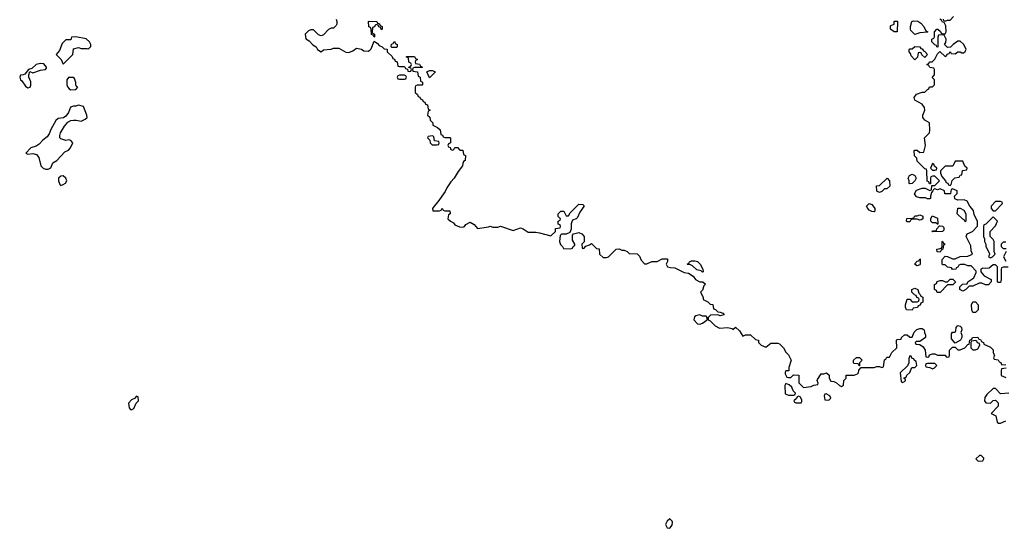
# Model space of a CAD drawing. Header units: inches. Extents: x 2701323 to 2964515, y 494916 to 722124.
# Tile 23 of 256: x 2744165 to 2751959, y 613621 to 617645. Entities that reach past the tile are written whole.
import ezdxf

# ---------------------------------------------------------------- set-up
doc = ezdxf.new("R2010")
doc.units = ezdxf.units.IN
doc.header["$MEASUREMENT"] = 0
doc.layers.add('C7641', color=7, linetype='Continuous')
doc.layers.add('C7651', color=7, linetype='Continuous')

msp = doc.modelspace()

# ---------------------------------------------------------------- linework, layer by layer
at = {"layer": 'C7641', "color": 2, "elevation": 2}
msp.add_lwpolyline([(2746671, 617650), (2746676, 617630), (2746676, 617610), (2746670, 617598), (2746650, 617578), (2746630, 617578), (2746610, 617568), (2746570, 617526), (2746559.6, 617520.4), (2746550, 617518), (2746530, 617526), (2746490, 617566), (2746470, 617566), (2746450, 617558), (2746424.7, 617530), (2746430, 617494), (2746456.9, 617476.9), (2746485.4, 617445.4), (2746511.1, 617431.1), (2746522, 617410), (2746550, 617391.3), (2746570, 617406), (2746630, 617411.3), (2746650, 617421), (2746670, 617421), (2746690, 617418.8), (2746747.5, 617387.5), (2746770, 617386), (2746801.2, 617398.8), (2746830, 617421), (2746870, 617410.7), (2746890, 617398.8), (2746923.1, 617396.9), (2746937.2, 617402.8), (2746946, 617414), (2746970, 617474), (2746996.9, 617456.9), (2747010, 617442), (2747034, 617430), (2747050, 617414), (2747072.7, 617412.7), (2747074, 617390), (2747112.7, 617352.7), (2747118, 617338), (2747132.7, 617332.7), (2747138, 617318), (2747152.7, 617312.7), (2747158, 617278), (2747170, 617274), (2747210, 617274), (2747218, 617258), (2747234, 617254), (2747238, 617238), (2747250, 617234), (2747262, 617238), (2747266, 617250), (2747262, 617262), (2747246, 617266), (2747246, 617270), (2747262, 617278), (2747266, 617290), (2747262, 617302), (2747246, 617310), (2747242, 617342), (2747227.3, 617347.3), (2747227.3, 617352.7), (2747290, 617354), (2747298, 617338), (2747314, 617330), (2747298, 617322), (2747294, 617310), (2747298, 617298), (2747330, 617294), (2747338, 617278), (2747354, 617270), (2747350, 617266), (2747290, 617266), (2747278, 617262), (2747274, 617250), (2747278, 617238), (2747312.7, 617232.7), (2747318, 617198), (2747334, 617190), (2747338, 617158), (2747354, 617150), (2747354, 617130), (2747350, 617126), (2747310, 617126), (2747298, 617122), (2747294, 617110), (2747294, 617070), (2747312.7, 617052.7), (2747318, 617038), (2747332.7, 617032.7), (2747338, 617018), (2747354, 617010), (2747358, 616998), (2747372.7, 616992.7), (2747378, 616978), (2747392.7, 616972.7), (2747398, 616938), (2747414, 616930), (2747398, 616922), (2747394, 616890), (2747412.7, 616872.7), (2747414, 616850), (2747434, 616830), (2747434, 616810), (2747472.7, 616792.7), (2747492.7, 616772.7), (2747498, 616738), (2747512.7, 616732.7), (2747518, 616718), (2747530, 616714), (2747570, 616714), (2747574, 616710), (2747574, 616670), (2747558, 616662), (2747554, 616650), (2747558, 616638), (2747572.7, 616632.7), (2747578, 616618), (2747590, 616614), (2747602, 616618), (2747610, 616634), (2747630, 616634), (2747650, 616614), (2747672, 616612), (2747678, 616578), (2747694, 616570), (2747692, 616530), (2747678, 616522), (2747672, 616508), (2747671.3, 616490), (2747636, 616444), (2747604.7, 616390), (2747577.3, 616362.7), (2747545.2, 616314.8), (2747534, 616286), (2747475.3, 616204.7), (2747444.7, 616170), (2747432, 616150), (2747434, 616134), (2747487.3, 616132.7), (2747502, 616138), (2747510, 616154), (2747518, 616138), (2747530, 616134), (2747570, 616134), (2747572, 616108), (2747558, 616102), (2747554, 616070), (2747574, 616050), (2747598, 616038), (2747610, 616022), (2747646.4, 616006.4), (2747670, 616004.7), (2747686, 616010), (2747696.4, 616023.6), (2747730, 616042), (2747763.6, 616023.6), (2747790, 615994), (2747874.6, 616005.4), (2747890, 616011.3), (2747910, 616004.7), (2747950, 616004.7), (2747970, 616012), (2748070, 615978), (2748130, 615998), (2748151, 615991), (2748190, 615964.7), (2748250, 615964.7), (2748279.8, 615959.8), (2748370, 615934), (2748406, 615970), (2748407.3, 615992.7), (2748442, 615998), (2748446, 616010), (2748442, 616022), (2748427.3, 616027.3), (2748426, 616050), (2748442, 616058), (2748446, 616070), (2748428, 616088), (2748428.4, 616108.4), (2748448, 616130), (2748471, 616131), (2748490, 616094), (2748510, 616094), (2748523.1, 616116.9), (2748590, 616184.7), (2748622, 616182), (2748630, 616174), (2748630, 616166), (2748598, 616122), (2748579.8, 616080.2), (2748570, 616068.7), (2748542, 616058), (2748535.3, 616044.7), (2748531, 616030), (2748531.1, 615988.9), (2748519.8, 615960.2), (2748491.3, 615948.7), (2748452.7, 615947.3), (2748443.6, 615936.4), (2748438, 615890), (2748446, 615866), (2748462, 615850), (2748470, 615834), (2748527.3, 615832.7), (2748542, 615838), (2748546, 615850), (2748558, 615862), (2748558, 615870), (2748540.4, 615900.4), (2748540.4, 615939.6), (2748548, 615952), (2748590, 615962), (2748614, 615950), (2748634, 615930), (2748632, 615888), (2748614, 615870), (2748618, 615838), (2748630, 615834), (2748647.3, 615852.7), (2748676.4, 615863.6), (2748690, 615874), (2748730, 615834), (2748752.7, 615832.7), (2748754, 615790), (2748784.7, 615764.7), (2748810, 615764.7), (2748826, 615770), (2748886, 615830), (2748910, 615832), (2748930, 615822), (2748950, 615822), (2748974, 615810), (2748990, 615794), (2749051.6, 615791.6), (2749070, 615774), (2749083.6, 615743.6), (2749110, 615714), (2749130, 615714), (2749170, 615732), (2749210, 615732), (2749250, 615752), (2749292, 615752), (2749292.7, 615732.7), (2749282, 615710), (2749294, 615690), (2749316.4, 615683.6), (2749350, 615682), (2749423.6, 615643.6), (2749459.6, 615639.6), (2749496.9, 615616.9), (2749514, 615590), (2749550, 615572), (2749571.3, 615571.3), (2749592.7, 615552.7), (2749581, 615539), (2749570, 615506), (2749554, 615490), (2749574, 615450), (2749574, 615430), (2749612.7, 615412.7), (2749630, 615394), (2749652.7, 615392.7), (2749658, 615358), (2749672.7, 615352.7), (2749690, 615334), (2749710, 615332), (2749730, 615322), (2749742, 615310), (2749710, 615302), (2749690, 615308.7), (2749632.7, 615307.3), (2749614, 615290), (2749614, 615270), (2749630, 615262), (2749670, 615222), (2749703.6, 615203.6), (2749770.9, 615210.9), (2749802, 615202), (2749810, 615194), (2749830, 615212), (2749863.6, 615183.6), (2749890, 615142), (2749910, 615152), (2749950, 615152), (2749990, 615114), (2750000, 615112.3)], dxfattribs=at)
for points in [[(2747030, 617566), (2747022, 617582), (2747007.3, 617587.3), (2747002, 617602), (2746990, 617606), (2746978, 617602), (2746972.7, 617587.3), (2746958, 617582), (2746954, 617550), (2746958, 617538), (2746974, 617530), (2746974, 617510), (2746970, 617506), (2746962, 617522), (2746948.4, 617528.4), (2746946, 617570), (2746942, 617582), (2746928.9, 617588.9), (2746926, 617630), (2746930, 617634), (2746991.6, 617631.6), (2746998, 617618), (2747012.7, 617612.7), (2747018, 617598), (2747034, 617590), (2747034, 617570)], [(2744610, 617508.7), (2744574, 617506), (2744570, 617486), (2744530, 617486), (2744502, 617458), (2744479.8, 617400.2), (2744454, 617370), (2744492, 617330), (2744510, 617294), (2744586, 617370), (2744590, 617414), (2744630, 617424.7), (2744650, 617418), (2744698, 617418), (2744710, 617414), (2744727.3, 617432.7), (2744728, 617450), (2744718, 617470), (2744690, 617494)], [(2747110, 617426), (2747106, 617430), (2747108.4, 617451.6), (2747122, 617458), (2747128, 617472), (2747134, 617470), (2747138, 617458), (2747152, 617450), (2747154, 617430), (2747150, 617426)], [(2744330, 617299), (2744294, 617290), (2744262, 617258), (2744234, 617250), (2744204.7, 617215.3), (2744191.6, 617208.4), (2744170, 617206), (2744164.7, 617190), (2744171.3, 617170), (2744182.5, 617162.5), (2744210, 617118), (2744230, 617104.7), (2744248.4, 617111.6), (2744254, 617126), (2744253.6, 617153.6), (2744238, 617190), (2744238, 617210), (2744246, 617234), (2744270, 617224.7), (2744330, 617246), (2744368, 617252), (2744378, 617262), (2744378, 617270), (2744356, 617296)], [(2747410, 617186), (2747387.3, 617232.7), (2747410, 617242), (2747430, 617242), (2747450, 617234), (2747454, 617230)], [(2744588.4, 617188.4), (2744550, 617188), (2744538, 617170), (2744538, 617130), (2744544.7, 617110), (2744556.9, 617096.9), (2744570, 617091.3), (2744610, 617094), (2744626, 617110), (2744615.3, 617115.3), (2744608.9, 617128.9), (2744608.4, 617148.4), (2744599, 617179)], [(2747210, 617206), (2747170, 617206), (2747158, 617202), (2747154, 617190), (2747158, 617178), (2747170, 617174), (2747210, 617174), (2747222, 617178), (2747226, 617190), (2747222, 617202)], [(2744630, 616968.7), (2744610, 616962), (2744590, 616962), (2744566.8, 616953.2), (2744551, 616910), (2744530, 616881.2), (2744510.7, 616869.3), (2744470, 616864), (2744450, 616848.7), (2744410, 616775.3), (2744398.8, 616741.2), (2744381.6, 616718.4), (2744348.5, 616691.5), (2744319.9, 616660.1), (2744295.5, 616644.5), (2744252, 616630), (2744214, 616590), (2744230, 616582), (2744270, 616587.7), (2744298.4, 616578.4), (2744314.9, 616554.9), (2744331, 616490), (2744350, 616471), (2744370, 616462), (2744390, 616462), (2744410, 616474), (2744427.3, 616512.7), (2744458, 616530), (2744521.2, 616598.8), (2744550, 616612), (2744568, 616630), (2744586, 616670), (2744568.4, 616688.4), (2744554.6, 616694.6), (2744530, 616688.7), (2744490, 616702), (2744482, 616710), (2744482, 616730), (2744488.7, 616750), (2744518.6, 616801.4), (2744546.3, 616833.7), (2744570, 616847.3), (2744590, 616851), (2744610.9, 616850.9), (2744650, 616841), (2744683.1, 616856.9), (2744698, 616870), (2744695.3, 616890), (2744670, 616958)], [(2747430, 616726), (2747398, 616722), (2747394, 616710), (2747412.7, 616692.7), (2747414, 616670), (2747430, 616654), (2747470, 616654), (2747482, 616658), (2747486, 616670), (2747482, 616682), (2747447.3, 616687.3), (2747442, 616722)], [(2744510, 616408.7), (2744490, 616408), (2744472, 616390), (2744472, 616370), (2744482, 616342), (2744490, 616334), (2744510, 616342), (2744528.4, 616351.6), (2744538, 616370), (2744528.7, 616390)], [(2749570, 615648), (2749558, 615658), (2749524.7, 615664.7), (2749490, 615698), (2749470, 615708), (2749450, 615708), (2749448.4, 615711.6), (2749462, 615718), (2749466, 615730), (2749483.1, 615736.9), (2749510, 615738), (2749530, 615731.3), (2749552, 615710), (2749572, 615670), (2749574, 615650)], [(2749550, 615309), (2749518, 615302), (2749506, 615294), (2749501, 615270), (2749530, 615238), (2749550, 615236), (2749570, 615244.7), (2749608, 615270), (2749608, 615290), (2749599, 615299), (2749570, 615299)], [(2745090, 614666), (2745072.7, 614647.3), (2745050, 614638), (2745024.7, 614610), (2745030, 614574), (2745041, 614561), (2745050, 614558), (2745068, 614570), (2745088, 614612), (2745106, 614630), (2745102, 614662)], [(2749310, 613695.3), (2749290, 613678), (2749278, 613650), (2749290, 613624.7), (2749310, 613621), (2749330, 613646), (2749331.8, 613670), (2749330, 613678)]]:
    msp.add_lwpolyline(points, close=True, dxfattribs=at)
at = {"layer": 'C7651', "color": 2, "elevation": 2}
for points in [[(2751110, 617548.7), (2751086, 617550), (2751058, 617570), (2751058, 617590), (2751062, 617598), (2751086, 617610), (2751086, 617630), (2751090, 617634), (2751110, 617634), (2751114, 617630)], [(2751250, 617528.7), (2751220.2, 617560.2), (2751215.3, 617570), (2751215.3, 617590), (2751228, 617632), (2751244, 617636), (2751274, 617634), (2751298.8, 617618.8), (2751322, 617590), (2751338, 617558), (2751354, 617550), (2751350, 617546), (2751290, 617542)], [(2751330, 617346), (2751307.3, 617367.3), (2751302, 617382), (2751290, 617386), (2751278, 617382), (2751272.7, 617347.3), (2751250, 617328), (2751220.4, 617360.4), (2751216.4, 617376.4), (2751206, 617390), (2751206, 617410), (2751210, 617414), (2751230, 617414), (2751250, 617432), (2751291.6, 617431.6), (2751298, 617418), (2751310, 617414), (2751318, 617398), (2751330, 617394), (2751351.3, 617368.7)], [(2751390, 616506), (2751374, 616470), (2751390, 616454), (2751410, 616454), (2751422, 616458), (2751426, 616470), (2751407.3, 616487.3), (2751402, 616502)], [(2751630, 616526), (2751570, 616526), (2751552.7, 616487.3), (2751490, 616486), (2751454, 616450), (2751454, 616430), (2751463.6, 616403.6), (2751494, 616370), (2751498, 616358), (2751512.7, 616352.7), (2751518, 616338), (2751530, 616334), (2751538, 616342), (2751547.3, 616372.7), (2751567.3, 616392.7), (2751602, 616398), (2751610, 616414), (2751622, 616418), (2751627.3, 616452.7), (2751662, 616458), (2751666, 616470), (2751647.3, 616487.3)], [(2750970, 616278), (2750950, 616288), (2750946, 616330), (2750970, 616334), (2751031.3, 616391.3), (2751051.3, 616371.3), (2751051.6, 616328.4), (2751030, 616306), (2751010, 616306), (2750990, 616286)], [(2751210, 616346), (2751206, 616350), (2751206, 616370), (2751198, 616390), (2751208, 616412), (2751230, 616422), (2751251.1, 616411.1), (2751262, 616390), (2751251.1, 616368.9), (2751230, 616348)], [(2750930, 616126), (2750910, 616128), (2750890, 616138), (2750878, 616150), (2750868, 616170), (2750889, 616191), (2750910, 616182), (2750922, 616170), (2750934, 616150), (2750934, 616130)], [(2751650, 616046), (2751642, 616062), (2751630, 616066), (2751586, 616110), (2751590, 616154), (2751610, 616154), (2751638, 616138), (2751654, 616110), (2751654, 616050)], [(2751930, 616206), (2751890, 616206), (2751854, 616170), (2751854, 616150), (2751870, 616134), (2751890, 616134), (2751946, 616190), (2751942, 616202)], [(2751290, 616058), (2751270, 616066), (2751230, 616066), (2751218, 616062), (2751210, 616046), (2751190, 616046), (2751186, 616050), (2751188.7, 616071.3), (2751230, 616074), (2751242, 616078), (2751250, 616094), (2751270, 616094), (2751290, 616102), (2751314, 616090), (2751314, 616070), (2751299.6, 616060.4)], [(2751430, 616026), (2751418, 616038), (2751390, 616038), (2751378, 616050), (2751378, 616070), (2751387.3, 616092.7), (2751430, 616074), (2751434, 616030), (2751434, 616026)], [(2751870, 616086), (2751812.7, 616027.3), (2751798, 616022), (2751794, 616010), (2751794, 615930), (2751802, 615910), (2751802, 615890), (2751812, 615870), (2751812, 615850), (2751839.6, 615799.6), (2751842, 615790), (2751834, 615770), (2751850, 615762), (2751866, 615770), (2751886, 615790), (2751878, 615810), (2751878, 615890), (2751870, 615906), (2751846, 615930), (2751846, 615970), (2751890, 616014), (2751906, 616050)], [(2751390, 615966), (2751388, 615970), (2751390, 615974), (2751422, 615978), (2751426, 615990), (2751446, 616014), (2751450, 616014), (2751470, 616012), (2751479.6, 615999.6), (2751479.6, 615980.4), (2751470, 615968)], [(2751450, 615806), (2751428, 615808), (2751426, 615830), (2751462, 615838), (2751466, 615850), (2751466, 615890), (2751470, 615892), (2751478, 615878), (2751492, 615870), (2751478, 615862), (2751471.6, 615828.4), (2751458, 615822)], [(2751270, 615698), (2751248, 615710), (2751270, 615734), (2751282, 615738), (2751290, 615754), (2751294, 615750), (2751294, 615710), (2751290, 615706)], [(2751230, 615348), (2751186, 615350), (2751178, 615370), (2751178, 615390), (2751190, 615434), (2751210, 615434), (2751230, 615414), (2751270, 615414), (2751282, 615418), (2751286, 615430), (2751282, 615442), (2751267.3, 615447.3), (2751262, 615462), (2751247.3, 615467.3), (2751226, 615490), (2751226, 615510), (2751250, 615522), (2751274, 615510), (2751282, 615482), (2751294, 615470), (2751298, 615458), (2751314, 615450), (2751314, 615410), (2751298, 615402), (2751292.7, 615387.3), (2751278, 615382), (2751272.7, 615367.3), (2751238, 615362)], [(2751450, 615486), (2751427.3, 615487.3), (2751422, 615502), (2751406, 615510), (2751406, 615550), (2751422, 615558), (2751427.3, 615572.7), (2751450, 615582), (2751470, 615582), (2751490, 615572), (2751510, 615572), (2751530, 615592), (2751551.6, 615591.6), (2751570, 615574), (2751572, 615568), (2751552, 615548), (2751510, 615546)], [(2751710, 615328), (2751702, 615350), (2751698, 615390), (2751710, 615414), (2751730, 615414), (2751752, 615390), (2751751.1, 615348.9), (2751730, 615328)], [(2751570, 615086), (2751540.4, 615120.4), (2751540.4, 615159.6), (2751550, 615172), (2751570, 615174), (2751576.4, 615183.6), (2751579, 615210), (2751590, 615224.7), (2751610, 615221), (2751621, 615210), (2751622, 615190), (2751614, 615170), (2751622, 615150), (2751622, 615130), (2751611.1, 615108.9)], [(2751730, 615106), (2751698, 615102), (2751694, 615090), (2751694, 615050), (2751710, 615034), (2751730, 615034), (2751750, 615042), (2751766, 615070), (2751762, 615082), (2751748, 615088), (2751742, 615102)], [(2751210, 614986), (2751203.6, 614963.6), (2751202, 614930), (2751192.7, 614907.3), (2751134, 614850), (2751143.6, 614783.6), (2751150, 614774), (2751170, 614782), (2751178, 614790), (2751178, 614798), (2751167.3, 614807.3), (2751167.3, 614812.7), (2751182, 614818), (2751187.3, 614832.7), (2751210, 614854), (2751227.3, 614892.7), (2751250, 614894), (2751266, 614910), (2751262, 614942), (2751247.3, 614947.3), (2751242, 614962), (2751227.3, 614967.3), (2751222, 614982)], [(2750810, 614906), (2750802, 614922), (2750770, 614926), (2750766, 614930), (2750766, 614950), (2750790, 614972), (2750811.6, 614971.6), (2750834, 614950), (2750814, 614930), (2750814, 614906)], [(2751410, 614926), (2751350, 614926), (2751338, 614922), (2751334, 614910), (2751338, 614898), (2751370, 614894), (2751390, 614882), (2751406, 614890), (2751426, 614910)], [(2750230, 614766), (2750222, 614750), (2750224.7, 614684.7), (2750250, 614674), (2750290, 614674), (2750302, 614678), (2750306, 614690), (2750288, 614708), (2750276.4, 614736.4), (2750256.4, 614756.4)], [(2750330, 614666), (2750318, 614662), (2750312.7, 614647.3), (2750294, 614630), (2750298, 614618), (2750310, 614614), (2750350, 614614), (2750356.4, 614623.6), (2750356.4, 614636.4), (2750342, 614662)], [(2750550, 614686), (2750538, 614682), (2750534, 614670), (2750538, 614638), (2750570, 614634), (2750586, 614650), (2750578, 614670)], [(2751776.4, 614196.4), (2751763.6, 614196.4), (2751734, 614170), (2751752.7, 614152.7), (2751790, 614154), (2751798, 614170), (2751796.4, 614176.4)]]:
    msp.add_lwpolyline(points, close=True, dxfattribs=at)
for points in [[(2751990, 615686), (2751950, 615686), (2751938, 615682), (2751934, 615670), (2751934, 615590), (2751930, 615566), (2751910, 615566), (2751906, 615570), (2751906, 615690), (2751890, 615706), (2751870, 615706), (2751839.6, 615680.4), (2751810, 615675.3), (2751790, 615678), (2751774, 615670), (2751774, 615650), (2751799.6, 615619.6), (2751854, 615590), (2751854, 615570), (2751832.7, 615547.3), (2751810, 615548), (2751780.4, 615560.4), (2751759.6, 615560.4), (2751710, 615538), (2751682, 615538), (2751654, 615510), (2751630, 615498), (2751606, 615510), (2751607.3, 615532.7), (2751628.4, 615551.6), (2751666, 615554), (2751670, 615572), (2751717.2, 615602.8), (2751736.4, 615643.6), (2751736.4, 615656.4), (2751696.4, 615696.4), (2751670, 615698), (2751647.3, 615707.3), (2751612.7, 615707.3), (2751598, 615702), (2751590, 615686), (2751578, 615682), (2751574, 615670), (2751548.4, 615668.4), (2751542, 615682), (2751510, 615686), (2751490, 615706), (2751470, 615706), (2751466, 615710), (2751467.3, 615747.3), (2751490, 615774), (2751510, 615772), (2751550, 615754), (2751570, 615754), (2751608.4, 615771.6), (2751670, 615774), (2751706, 615790), (2751696.4, 615816.4), (2751694.6, 615854.6), (2751658, 615930), (2751666, 615950), (2751706, 615970), (2751747.3, 616012.7), (2751748, 616050), (2751720.4, 616100.4), (2751716.4, 616136.4), (2751686, 616170), (2751666, 616210), (2751640.4, 616220.4), (2751590, 616218), (2751567.3, 616227.3), (2751566, 616250), (2751586, 616270), (2751586, 616290), (2751550, 616306), (2751538, 616302), (2751534, 616270), (2751530, 616266), (2751488.4, 616268.4), (2751486, 616290), (2751450, 616306), (2751430, 616298), (2751410, 616306), (2751398, 616302), (2751394, 616290), (2751382, 616278), (2751374, 616250), (2751374, 616230), (2751370, 616228), (2751350, 616228), (2751335.3, 616235.3), (2751290, 616235.3), (2751264.7, 616244.7), (2751248.4, 616268.4), (2751264, 616296), (2751310, 616312), (2751332, 616312), (2751370, 616294), (2751382, 616298), (2751386, 616334), (2751410, 616334), (2751446, 616370), (2751410, 616406), (2751390, 616406), (2751378, 616402), (2751374, 616390), (2751374, 616346), (2751367.3, 616347.3), (2751362, 616362), (2751347.3, 616367.3), (2751346, 616450), (2751342, 616462), (2751330, 616466), (2751270, 616526), (2751266, 616550), (2751248.4, 616568.4), (2751246, 616610), (2751250, 616614), (2751270, 616614), (2751290, 616594), (2751322, 616598), (2751335.3, 616650), (2751326, 616710), (2751368, 616750), (2751368.7, 616770), (2751366, 616830), (2751328.9, 616848.9), (2751315.3, 616870), (2751315.3, 616890), (2751328.7, 616930), (2751328, 616950), (2751310, 616978), (2751250, 617008), (2751246, 617030), (2751264.7, 617055.3), (2751310, 617071.3), (2751330, 617072), (2751350, 617094), (2751362, 617098), (2751367.3, 617112.7), (2751390, 617114), (2751406, 617130), (2751406, 617170), (2751388, 617188), (2751406, 617210), (2751406, 617250), (2751402, 617262), (2751370, 617266), (2751362, 617282), (2751346, 617290), (2751362, 617298), (2751368, 617312), (2751387.3, 617312.7), (2751408.4, 617331.6), (2751430, 617374), (2751447.3, 617392.7), (2751490, 617354), (2751502, 617358), (2751507.3, 617372.7), (2751522, 617378), (2751530, 617394), (2751538, 617378), (2751570, 617374), (2751590, 617392), (2751610, 617392), (2751623.6, 617383.6), (2751636.4, 617383.6), (2751650, 617394), (2751658, 617410), (2751638, 617450), (2751610, 617475.3), (2751590, 617475.3), (2751554, 617450), (2751532.7, 617427.3), (2751510, 617426), (2751486, 617450), (2751496.4, 617463.6), (2751498, 617490), (2751482, 617522), (2751470, 617526), (2751438, 617522), (2751432.7, 617507.3), (2751432.7, 617427.3), (2751426, 617430), (2751422, 617442), (2751410, 617446), (2751386, 617470), (2751386, 617490), (2751402, 617498), (2751406, 617510), (2751406, 617550), (2751426, 617570), (2751434, 617570), (2751452.7, 617552.7), (2751458, 617538), (2751470, 617534), (2751490, 617534), (2751498, 617550), (2751496.4, 617596.4), (2751482, 617622), (2751470, 617626), (2751462, 617642), (2751448.4, 617648.4)], [(2751474, 617650), (2751478, 617638), (2751490, 617634), (2751510, 617642), (2751530, 617642), (2751558, 617670)], [(2751970, 615886), (2751950, 615886), (2751934, 615870), (2751934, 615850), (2751950, 615834), (2751974, 615834)], [(2751974, 615810), (2751952, 615770), (2751970, 615734)], [(2750000, 615112.3), (2750014, 615110), (2750014, 615090), (2750034, 615070), (2750070, 615054), (2750110, 615084.7), (2750165.4, 615085.4), (2750179.8, 615079.8), (2750212, 615050), (2750230, 615014), (2750250, 614994), (2750271.1, 614951.1), (2750254, 614894), (2750254, 614870), (2750250, 614866), (2750230, 614866), (2750223.6, 614856.4), (2750223.6, 614843.6), (2750238, 614818), (2750250, 614814), (2750270, 614814), (2750290, 614834), (2750332.7, 614832.7), (2750332.7, 614772.7), (2750370, 614734), (2750430, 614742), (2750450, 614754), (2750482, 614758), (2750486, 614770), (2750478, 614790), (2750480.4, 614799.6), (2750510, 614842), (2750530, 614842), (2750551.6, 614851.6), (2750571.6, 614831.6), (2750572, 614810), (2750584.7, 614784.7), (2750610, 614782), (2750631.6, 614771.6), (2750654, 614750), (2750670, 614742), (2750687.3, 614752.7), (2750688.4, 614791.6), (2750706, 614810), (2750707.3, 614832.7), (2750770, 614832), (2750796.4, 614843.6), (2750806, 614850), (2750807.3, 614872.7), (2750826, 614894), (2750930, 614894), (2750950, 614902), (2750970, 614902), (2750990, 614894), (2751002, 614898), (2751010, 614954), (2751022, 614958), (2751030, 614974), (2751050, 614974), (2751068.9, 615011.1), (2751108, 615050), (2751106, 615110), (2751110, 615114), (2751142, 615118), (2751146, 615130), (2751170, 615151.3), (2751191.1, 615151.1), (2751210, 615134), (2751230, 615134), (2751246.6, 615173.4), (2751267, 615193), (2751290, 615202.8), (2751310, 615201), (2751324.7, 615190), (2751326, 615170), (2751334, 615150), (2751334, 615130), (2751290, 615098), (2751262, 615098), (2751254, 615090), (2751258, 615078), (2751290, 615074), (2751316.9, 615056.9), (2751332, 615030), (2751338, 614978), (2751350, 614974), (2751362, 614978), (2751367.3, 614992.7), (2751390, 615002), (2751410, 615002), (2751430, 614992), (2751492, 614992), (2751498, 614978), (2751510, 614974), (2751522, 614978), (2751526, 614990), (2751526, 615030), (2751550, 615054), (2751570, 615054), (2751590, 615034), (2751610, 615032), (2751646, 615050), (2751670, 615074), (2751682, 615078), (2751686, 615110), (2751702, 615118), (2751706, 615130), (2751750, 615134), (2751758, 615118), (2751770, 615114), (2751778, 615098), (2751794, 615090), (2751798, 615078), (2751850, 615054), (2751870, 615034), (2751872, 615010), (2751882, 614990), (2751874, 614970), (2751878, 614958), (2751910, 614954), (2751918, 614938), (2751932.7, 614932.7), (2751938, 614918), (2751970, 614914)], [(2751972.7, 614887.3), (2751938, 614882), (2751934, 614870), (2751934, 614830), (2751970, 614814)], [(2751994, 614690), (2751930, 614686), (2751890, 614726), (2751870, 614726), (2751819.6, 614680.4), (2751803.6, 614656.4), (2751802, 614630), (2751812.7, 614612.7), (2751850, 614612), (2751870, 614632), (2751890, 614634), (2751910, 614614), (2751910, 614586), (2751854, 614530), (2751892, 614510), (2751902, 614462), (2751912.7, 614452.7), (2751930, 614452), (2751970, 614472)]]:
    msp.add_lwpolyline(points, dxfattribs=at)

doc.saveas('drawing.dxf')
